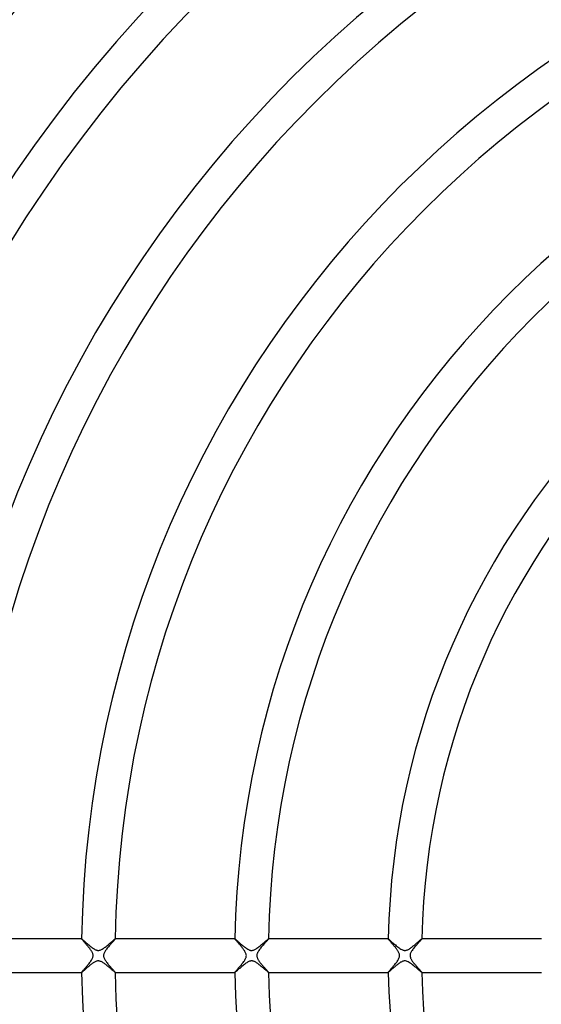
# Model space of a CAD drawing. Header units: millimetres. Extents: x -232 to 232, y -232 to 232.
# Tile 16 of 66: x -137 to -75, y -6 to 112. Entities that reach past the tile are written whole.
import ezdxf

# ---------------------------------------------------------------- set-up
doc = ezdxf.new("R2010")
doc.units = ezdxf.units.MM
doc.layers.add('HIDDEN', color=7, linetype='Continuous')
doc.layers.add('THICK', color=7, linetype='Continuous')

msp = doc.modelspace()

# ---------------------------------------------------------------- linework, layer by layer
at = {"layer": 'HIDDEN'}
for p, q in [((-129.73, 2), (-129.73, 2)), ((-129.73, 2), (-129.73, 2)), ((-129.73, 2), (-129.73, 2)), ((-129.73, 2), (-129.73, 2)), ((-129.73, 2), (-129.73, 2)), ((-129.73, 2), (-129.73, 2)), ((-129.73, 2), (-129.73, 2)), ((-129.73, 2), (-129.72, 2)), ((-129.72, 2), (-129.7, 1.98)), ((-129.7, 1.98), (-129.68, 1.96)), ((-129.68, 1.96), (-129.64, 1.94)), ((-129.64, 1.94), (-129.6, 1.9)), ((-129.6, 1.9), (-129.55, 1.86)), ((-129.55, 1.86), (-129.5, 1.81)), ((-129.5, 1.81), (-129.44, 1.76)), ((-129.44, 1.76), (-129.37, 1.7)), ((-129.37, 1.7), (-129.3, 1.64)), ((-129.3, 1.64), (-129.23, 1.57)), ((-129.23, 1.57), (-129.15, 1.5)), ((-129.15, 1.5), (-129.06, 1.43)), ((-129.06, 1.43), (-128.98, 1.35)), ((-128.98, 1.35), (-128.89, 1.28)), ((-128.89, 1.28), (-128.8, 1.2)), ((-128.8, 1.2), (-128.71, 1.12)), ((-126.73, 1.17), (-126.63, 1.25)), ((-126.63, 1.25), (-126.54, 1.32)), ((-126.54, 1.32), (-126.45, 1.4)), ((-126.45, 1.4), (-126.36, 1.48)), ((-126.36, 1.48), (-126.27, 1.55)), ((-126.27, 1.55), (-126.19, 1.63)), ((-126.19, 1.63), (-126.11, 1.7)), ((-126.11, 1.7), (-126.04, 1.76)), ((-126.04, 1.76), (-125.97, 1.82)), ((-125.97, 1.82), (-125.91, 1.87)), ((-125.91, 1.87), (-125.85, 1.91)), ((-125.85, 1.91), (-125.81, 1.95)), ((-125.81, 1.95), (-125.77, 1.98)), ((-125.77, 1.98), (-125.75, 1.99)), ((-125.75, 1.99), (-125.74, 2)), ((-125.73, 2), (-125.74, 2)), ((-125.74, 2), (-125.74, 2)), ((-125.74, 2), (-125.74, 2)), ((-125.74, 2), (-125.73, 2)), ((-125.73, 2), (-125.73, 2)), ((-125.73, 2), (-125.73, 2)), ((-125.73, 2), (-125.73, 2)), ((-111.48, 2), (-111.48, 2)), ((-111.48, 2), (-111.48, 2)), ((-111.48, 2), (-111.48, 2)), ((-111.48, 2), (-111.48, 2)), ((-111.48, 2), (-111.48, 2)), ((-111.48, 2), (-111.48, 2)), ((-111.48, 2), (-111.48, 2)), ((-111.48, 2), (-111.47, 2)), ((-111.47, 2), (-111.45, 1.98)), ((-111.45, 1.98), (-111.43, 1.96)), ((-111.43, 1.96), (-111.39, 1.94)), ((-111.39, 1.94), (-111.35, 1.9)), ((-111.35, 1.9), (-111.3, 1.86)), ((-111.3, 1.86), (-111.25, 1.81)), ((-111.25, 1.81), (-111.19, 1.76)), ((-111.19, 1.76), (-111.12, 1.7)), ((-111.12, 1.7), (-111.05, 1.63)), ((-111.05, 1.63), (-110.97, 1.57)), ((-110.97, 1.57), (-110.89, 1.49)), ((-110.89, 1.49), (-110.8, 1.42)), ((-110.8, 1.42), (-110.71, 1.34)), ((-110.71, 1.34), (-110.62, 1.26)), ((-110.62, 1.26), (-110.52, 1.18)), ((-110.52, 1.18), (-110.43, 1.1)), ((-108.49, 1.16), (-108.39, 1.24)), ((-108.39, 1.24), (-108.3, 1.31)), ((-108.3, 1.31), (-108.21, 1.39)), ((-108.21, 1.39), (-108.12, 1.47)), ((-108.12, 1.47), (-108.03, 1.54)), ((-108.03, 1.54), (-107.95, 1.62)), ((-107.95, 1.62), (-107.87, 1.69)), ((-107.87, 1.69), (-107.79, 1.75)), ((-107.79, 1.75), (-107.73, 1.81)), ((-107.73, 1.81), (-107.66, 1.86)), ((-107.66, 1.86), (-107.61, 1.91)), ((-107.61, 1.91), (-107.56, 1.95)), ((-107.56, 1.95), (-107.52, 1.98)), ((-107.52, 1.98), (-107.5, 1.99)), ((-107.5, 1.99), (-107.48, 2)), ((-107.48, 2), (-107.48, 2)), ((-107.48, 2), (-107.48, 2)), ((-107.48, 2), (-107.48, 2)), ((-107.48, 2), (-107.48, 2)), ((-107.48, 2), (-107.48, 2)), ((-107.48, 2), (-107.48, 2)), ((-107.48, 2), (-107.48, 2)), ((-93.23, 2), (-93.23, 2)), ((-93.23, 2), (-93.23, 2)), ((-93.23, 2), (-93.23, 2)), ((-93.23, 2), (-93.23, 2)), ((-93.23, 2), (-93.23, 2)), ((-93.23, 2), (-93.23, 2)), ((-93.23, 2), (-93.23, 2)), ((-93.23, 2), (-93.21, 2)), ((-93.21, 2), (-93.19, 1.98)), ((-93.19, 1.98), (-93.16, 1.96)), ((-93.16, 1.96), (-93.12, 1.92)), ((-93.12, 1.92), (-93.07, 1.88)), ((-93.07, 1.88), (-93.01, 1.82)), ((-93.01, 1.82), (-92.94, 1.76)), ((-92.94, 1.76), (-92.86, 1.69)), ((-92.86, 1.69), (-92.78, 1.62)), ((-92.78, 1.62), (-92.69, 1.54)), ((-92.69, 1.54), (-92.59, 1.45)), ((-92.59, 1.45), (-92.48, 1.36)), ((-92.48, 1.36), (-92.38, 1.27)), ((-92.38, 1.27), (-92.27, 1.18)), ((-92.27, 1.18), (-92.16, 1.08)), ((-90.25, 1.15), (-90.16, 1.22)), ((-90.16, 1.22), (-90.07, 1.3)), ((-90.07, 1.3), (-89.98, 1.37)), ((-89.98, 1.37), (-89.9, 1.44)), ((-89.9, 1.44), (-89.81, 1.51)), ((-89.81, 1.51), (-89.73, 1.58)), ((-89.73, 1.58), (-89.66, 1.65)), ((-89.66, 1.65), (-89.58, 1.71)), ((-89.58, 1.71), (-89.51, 1.77)), ((-89.51, 1.77), (-89.45, 1.83)), ((-89.45, 1.83), (-89.39, 1.88)), ((-89.39, 1.88), (-89.34, 1.92)), ((-89.34, 1.92), (-89.3, 1.95)), ((-89.3, 1.95), (-89.27, 1.98)), ((-89.27, 1.98), (-89.24, 1.99)), ((-89.24, 1.99), (-89.23, 2)), ((-89.23, 2), (-89.23, 2)), ((-89.23, 2), (-89.23, 2)), ((-89.23, 2), (-89.23, 2)), ((-89.23, 2), (-89.23, 2)), ((-89.23, 2), (-89.23, 2)), ((-89.23, 2), (-89.23, 2)), ((-89.23, 2), (-89.23, 2)), ((-128.71, 1.12), (-128.61, 1.05)), ((-128.61, 1.05), (-128.52, 0.98)), ((-128.52, 0.98), (-128.43, 0.91)), ((-128.43, 0.91), (-128.34, 0.85)), ((-128.34, 0.85), (-128.26, 0.8)), ((-128.26, 0.8), (-128.17, 0.75)), ((-128.17, 0.75), (-128.09, 0.71)), ((-128.09, 0.71), (-128.02, 0.68)), ((-128.02, 0.68), (-127.95, 0.66)), ((-127.95, 0.66), (-127.89, 0.64)), ((-127.89, 0.64), (-127.84, 0.63)), ((-127.84, 0.63), (-127.78, 0.63)), ((-127.78, 0.63), (-127.73, 0.62)), ((-127.73, 0.62), (-127.68, 0.63)), ((-127.68, 0.63), (-127.62, 0.64)), ((-127.62, 0.64), (-127.57, 0.65)), ((-127.57, 0.65), (-127.51, 0.67)), ((-127.51, 0.67), (-127.44, 0.69)), ((-127.44, 0.69), (-127.37, 0.73)), ((-127.37, 0.73), (-127.28, 0.77)), ((-127.28, 0.77), (-127.19, 0.83)), ((-127.19, 0.83), (-127.1, 0.88)), ((-127.1, 0.88), (-127.01, 0.95)), ((-127.01, 0.95), (-126.92, 1.02)), ((-126.92, 1.02), (-126.82, 1.09)), ((-126.82, 1.09), (-126.73, 1.17)), ((-110.43, 1.1), (-110.33, 1.03)), ((-110.33, 1.03), (-110.24, 0.95)), ((-110.24, 0.95), (-110.14, 0.89)), ((-110.14, 0.89), (-110.05, 0.83)), ((-110.05, 0.83), (-109.96, 0.77)), ((-109.96, 0.77), (-109.88, 0.73)), ((-109.88, 0.73), (-109.8, 0.69)), ((-109.8, 0.69), (-109.73, 0.66)), ((-109.73, 0.66), (-109.67, 0.65)), ((-109.67, 0.65), (-109.61, 0.63)), ((-109.61, 0.63), (-109.56, 0.63)), ((-109.56, 0.63), (-109.51, 0.62)), ((-109.51, 0.62), (-109.46, 0.63)), ((-109.46, 0.63), (-109.41, 0.63)), ((-109.41, 0.63), (-109.36, 0.64)), ((-109.36, 0.64), (-109.31, 0.65)), ((-109.31, 0.65), (-109.25, 0.67)), ((-109.25, 0.67), (-109.19, 0.69)), ((-109.19, 0.69), (-109.11, 0.73)), ((-109.11, 0.73), (-109.03, 0.77)), ((-109.03, 0.77), (-108.94, 0.82)), ((-108.94, 0.82), (-108.86, 0.88)), ((-108.86, 0.88), (-108.77, 0.95)), ((-108.77, 0.95), (-108.67, 1.01)), ((-108.67, 1.01), (-108.58, 1.09)), ((-108.58, 1.09), (-108.49, 1.16)), ((-92.16, 1.08), (-92.05, 1)), ((-92.05, 1), (-91.94, 0.92)), ((-91.94, 0.92), (-91.83, 0.84)), ((-91.83, 0.84), (-91.72, 0.78)), ((-91.72, 0.78), (-91.62, 0.72)), ((-91.62, 0.72), (-91.53, 0.68)), ((-91.53, 0.68), (-91.45, 0.66)), ((-91.45, 0.66), (-91.38, 0.64)), ((-91.38, 0.64), (-91.31, 0.63)), ((-91.31, 0.63), (-91.25, 0.62)), ((-91.25, 0.62), (-91.18, 0.63)), ((-91.18, 0.63), (-91.11, 0.64)), ((-91.11, 0.64), (-91.04, 0.66)), ((-91.04, 0.66), (-90.97, 0.68)), ((-90.97, 0.68), (-90.9, 0.71)), ((-90.9, 0.71), (-90.83, 0.75)), ((-90.83, 0.75), (-90.75, 0.79)), ((-90.75, 0.79), (-90.67, 0.84)), ((-90.67, 0.84), (-90.59, 0.89)), ((-90.59, 0.89), (-90.51, 0.95)), ((-90.51, 0.95), (-90.43, 1.01)), ((-90.43, 1.01), (-90.34, 1.08)), ((-90.34, 1.08), (-90.25, 1.15)), ((-128.7, -1.12), (-128.78, -1.18)), ((-128.63, -1.06), (-128.7, -1.12)), ((-128.56, -1.01), (-128.63, -1.06)), ((-128.49, -0.95), (-128.56, -1.01)), ((-128.42, -0.9), (-128.49, -0.95)), ((-128.35, -0.85), (-128.42, -0.9)), ((-128.28, -0.81), (-128.35, -0.85)), ((-128.21, -0.77), (-128.28, -0.81)), ((-128.13, -0.73), (-128.21, -0.77)), ((-128.06, -0.69), (-128.13, -0.73)), ((-127.98, -0.67), (-128.06, -0.69)), ((-127.91, -0.64), (-127.98, -0.67)), ((-127.84, -0.63), (-127.91, -0.64)), ((-127.77, -0.62), (-127.84, -0.63)), ((-127.7, -0.63), (-127.77, -0.62)), ((-127.63, -0.64), (-127.7, -0.63)), ((-127.56, -0.65), (-127.63, -0.64)), ((-127.48, -0.68), (-127.56, -0.65)), ((-127.41, -0.71), (-127.48, -0.68)), ((-127.33, -0.75), (-127.41, -0.71)), ((-127.25, -0.79), (-127.33, -0.75)), ((-127.18, -0.84), (-127.25, -0.79)), ((-127.1, -0.89), (-127.18, -0.84)), ((-127.03, -0.94), (-127.1, -0.89)), ((-126.95, -1), (-127.03, -0.94)), ((-126.87, -1.05), (-126.95, -1)), ((-126.8, -1.11), (-126.87, -1.05)), ((-126.72, -1.17), (-126.8, -1.11)), ((-110.45, -1.12), (-110.55, -1.2)), ((-110.36, -1.05), (-110.45, -1.12)), ((-110.26, -0.97), (-110.36, -1.05)), ((-110.17, -0.91), (-110.26, -0.97)), ((-110.08, -0.84), (-110.17, -0.91)), ((-109.99, -0.79), (-110.08, -0.84)), ((-109.91, -0.74), (-109.99, -0.79)), ((-109.83, -0.7), (-109.91, -0.74)), ((-109.76, -0.67), (-109.83, -0.7)), ((-109.69, -0.65), (-109.76, -0.67)), ((-109.64, -0.64), (-109.69, -0.65)), ((-109.59, -0.63), (-109.64, -0.64)), ((-109.54, -0.63), (-109.59, -0.63)), ((-109.48, -0.62), (-109.54, -0.63)), ((-109.43, -0.63), (-109.48, -0.62)), ((-109.38, -0.63), (-109.43, -0.63)), ((-109.33, -0.65), (-109.38, -0.63)), ((-109.27, -0.66), (-109.33, -0.65)), ((-109.21, -0.68), (-109.27, -0.66)), ((-109.14, -0.71), (-109.21, -0.68)), ((-109.07, -0.75), (-109.14, -0.71)), ((-109, -0.79), (-109.07, -0.75)), ((-108.92, -0.84), (-109, -0.79)), ((-108.84, -0.9), (-108.92, -0.84)), ((-108.76, -0.95), (-108.84, -0.9)), ((-108.67, -1.01), (-108.76, -0.95)), ((-108.59, -1.08), (-108.67, -1.01)), ((-108.51, -1.14), (-108.59, -1.08)), ((-108.43, -1.21), (-108.51, -1.14)), ((-92.22, -1.13), (-92.27, -1.18)), ((-92.16, -1.09), (-92.22, -1.13)), ((-92.11, -1.05), (-92.16, -1.09)), ((-92.06, -1.01), (-92.11, -1.05)), ((-92, -0.97), (-92.06, -1.01)), ((-91.95, -0.93), (-92, -0.97)), ((-91.9, -0.89), (-91.95, -0.93)), ((-91.85, -0.86), (-91.9, -0.89)), ((-91.8, -0.83), (-91.85, -0.86)), ((-91.75, -0.79), (-91.8, -0.83)), ((-91.69, -0.76), (-91.75, -0.79)), ((-91.62, -0.72), (-91.69, -0.76)), ((-91.55, -0.69), (-91.62, -0.72)), ((-91.47, -0.66), (-91.55, -0.69)), ((-91.39, -0.64), (-91.47, -0.66)), ((-91.31, -0.63), (-91.39, -0.64)), ((-91.23, -0.62), (-91.31, -0.63)), ((-91.16, -0.63), (-91.23, -0.62)), ((-91.07, -0.65), (-91.16, -0.63)), ((-90.98, -0.68), (-91.07, -0.65)), ((-90.87, -0.73), (-90.98, -0.68)), ((-90.74, -0.8), (-90.87, -0.73)), ((-90.6, -0.88), (-90.74, -0.8)), ((-90.47, -0.98), (-90.6, -0.88)), ((-90.33, -1.09), (-90.47, -0.98)), ((-90.19, -1.2), (-90.33, -1.09)), ((-129.73, -2), (-129.73, -2)), ((-129.73, -2), (-129.73, -2)), ((-129.73, -2), (-129.73, -2)), ((-129.73, -2), (-129.73, -2)), ((-129.73, -2), (-129.73, -2)), ((-129.73, -2), (-129.73, -2)), ((-129.73, -2), (-129.73, -2)), ((-129.72, -2), (-129.73, -2)), ((-129.71, -1.99), (-129.72, -2)), ((-129.69, -1.97), (-129.71, -1.99)), ((-129.66, -1.95), (-129.69, -1.97)), ((-129.63, -1.92), (-129.66, -1.95)), ((-129.59, -1.89), (-129.63, -1.92)), ((-129.54, -1.85), (-129.59, -1.89)), ((-129.5, -1.81), (-129.54, -1.85)), ((-129.45, -1.76), (-129.5, -1.81)), ((-129.39, -1.72), (-129.45, -1.76)), ((-129.33, -1.66), (-129.39, -1.72)), ((-129.27, -1.61), (-129.33, -1.66)), ((-129.21, -1.55), (-129.27, -1.61)), ((-129.14, -1.49), (-129.21, -1.55)), ((-129.07, -1.43), (-129.14, -1.49)), ((-129, -1.37), (-129.07, -1.43)), ((-128.93, -1.31), (-129, -1.37)), ((-128.85, -1.25), (-128.93, -1.31)), ((-128.78, -1.18), (-128.85, -1.25)), ((-126.64, -1.24), (-126.72, -1.17)), ((-126.57, -1.3), (-126.64, -1.24)), ((-126.49, -1.37), (-126.57, -1.3)), ((-126.42, -1.43), (-126.49, -1.37)), ((-126.35, -1.49), (-126.42, -1.43)), ((-126.27, -1.55), (-126.35, -1.49)), ((-126.21, -1.61), (-126.27, -1.55)), ((-126.14, -1.67), (-126.21, -1.61)), ((-126.08, -1.72), (-126.14, -1.67)), ((-126.02, -1.77), (-126.08, -1.72)), ((-125.97, -1.82), (-126.02, -1.77)), ((-125.92, -1.86), (-125.97, -1.82)), ((-125.88, -1.89), (-125.92, -1.86)), ((-125.84, -1.93), (-125.88, -1.89)), ((-125.81, -1.95), (-125.84, -1.93)), ((-125.78, -1.97), (-125.81, -1.95)), ((-125.76, -1.99), (-125.78, -1.97)), ((-125.75, -2), (-125.76, -1.99)), ((-125.74, -2), (-125.75, -2)), ((-125.73, -2), (-125.74, -2)), ((-125.74, -2), (-125.74, -2)), ((-125.74, -2), (-125.74, -2)), ((-125.74, -2), (-125.73, -2)), ((-125.73, -2), (-125.73, -2)), ((-125.73, -2), (-125.73, -2)), ((-125.73, -2), (-125.73, -2)), ((-111.47, -1.99), (-111.48, -2)), ((-111.48, -2), (-111.48, -2)), ((-111.48, -2), (-111.48, -2)), ((-111.48, -2), (-111.48, -2)), ((-111.48, -2), (-111.48, -2)), ((-111.48, -2), (-111.48, -2)), ((-111.48, -2), (-111.48, -2)), ((-111.48, -2), (-111.48, -2)), ((-111.44, -1.97), (-111.47, -1.99)), ((-111.4, -1.94), (-111.44, -1.97)), ((-111.35, -1.9), (-111.4, -1.94)), ((-111.3, -1.86), (-111.35, -1.9)), ((-111.23, -1.8), (-111.3, -1.86)), ((-111.16, -1.73), (-111.23, -1.8)), ((-111.08, -1.67), (-111.16, -1.73)), ((-111, -1.59), (-111.08, -1.67)), ((-110.91, -1.52), (-111, -1.59)), ((-110.82, -1.44), (-110.91, -1.52)), ((-110.73, -1.36), (-110.82, -1.44)), ((-110.64, -1.28), (-110.73, -1.36)), ((-110.55, -1.2), (-110.64, -1.28)), ((-108.35, -1.28), (-108.43, -1.21)), ((-108.27, -1.34), (-108.35, -1.28)), ((-108.19, -1.41), (-108.27, -1.34)), ((-108.12, -1.47), (-108.19, -1.41)), ((-108.05, -1.53), (-108.12, -1.47)), ((-107.98, -1.59), (-108.05, -1.53)), ((-107.92, -1.64), (-107.98, -1.59)), ((-107.86, -1.7), (-107.92, -1.64)), ((-107.8, -1.75), (-107.86, -1.7)), ((-107.75, -1.79), (-107.8, -1.75)), ((-107.7, -1.83), (-107.75, -1.79)), ((-107.65, -1.87), (-107.7, -1.83)), ((-107.61, -1.91), (-107.65, -1.87)), ((-107.58, -1.93), (-107.61, -1.91)), ((-107.55, -1.96), (-107.58, -1.93)), ((-107.52, -1.98), (-107.55, -1.96)), ((-107.51, -1.99), (-107.52, -1.98)), ((-107.49, -2), (-107.51, -1.99)), ((-107.48, -2), (-107.49, -2)), ((-107.48, -2), (-107.48, -2)), ((-107.48, -2), (-107.48, -2)), ((-107.48, -2), (-107.48, -2)), ((-107.48, -2), (-107.48, -2)), ((-107.48, -2), (-107.48, -2)), ((-107.48, -2), (-107.48, -2)), ((-107.48, -2), (-107.48, -2)), ((-93.23, -2), (-93.23, -2)), ((-93.23, -2), (-93.23, -2)), ((-93.23, -2), (-93.23, -2)), ((-93.23, -2), (-93.23, -2)), ((-93.23, -2), (-93.23, -2)), ((-93.23, -2), (-93.23, -2)), ((-93.23, -2), (-93.23, -2)), ((-93.22, -2), (-93.23, -2)), ((-93.21, -1.99), (-93.22, -2)), ((-93.19, -1.98), (-93.21, -1.99)), ((-93.18, -1.97), (-93.19, -1.98)), ((-93.15, -1.95), (-93.18, -1.97)), ((-93.13, -1.93), (-93.15, -1.95)), ((-93.1, -1.9), (-93.13, -1.93)), ((-93.07, -1.88), (-93.1, -1.9)), ((-93.04, -1.85), (-93.07, -1.88)), ((-93, -1.82), (-93.04, -1.85)), ((-92.96, -1.78), (-93, -1.82)), ((-92.92, -1.75), (-92.96, -1.78)), ((-92.88, -1.71), (-92.92, -1.75)), ((-92.83, -1.67), (-92.88, -1.71)), ((-92.79, -1.63), (-92.83, -1.67)), ((-92.74, -1.59), (-92.79, -1.63)), ((-92.69, -1.54), (-92.74, -1.59)), ((-92.64, -1.5), (-92.69, -1.54)), ((-92.59, -1.45), (-92.64, -1.5)), ((-92.54, -1.41), (-92.59, -1.45)), ((-92.49, -1.36), (-92.54, -1.41)), ((-92.43, -1.32), (-92.49, -1.36)), ((-92.38, -1.27), (-92.43, -1.32)), ((-92.32, -1.22), (-92.38, -1.27)), ((-92.27, -1.18), (-92.32, -1.22)), ((-90.05, -1.32), (-90.19, -1.2)), ((-89.91, -1.43), (-90.05, -1.32)), ((-89.79, -1.54), (-89.91, -1.43)), ((-89.67, -1.64), (-89.79, -1.54)), ((-89.57, -1.73), (-89.67, -1.64)), ((-89.47, -1.81), (-89.57, -1.73)), ((-89.39, -1.88), (-89.47, -1.81)), ((-89.33, -1.93), (-89.39, -1.88)), ((-89.28, -1.97), (-89.33, -1.93)), ((-89.25, -1.99), (-89.28, -1.97)), ((-89.23, -2), (-89.25, -1.99)), ((-89.23, -2), (-89.23, -2)), ((-89.23, -2), (-89.23, -2)), ((-89.23, -2), (-89.23, -2)), ((-89.23, -2), (-89.23, -2)), ((-89.23, -2), (-89.23, -2)), ((-89.23, -2), (-89.23, -2)), ((-89.23, -2), (-89.23, -2))]:
    msp.add_line(p, q, dxfattribs=at)
for radius, start, end in [(182.25, 90.4921, 179.5079), (181.88, 90.4908, 179.5092), (184.62, 180, 0), (184.25, 180, 0), (183.88, 180, 0), (183.5, 180, 0), (183.12, 180, 0), (182.75, 180, 0), (182.38, 180, 0), (182, 180, 0), (181.62, 180, 0), (181.25, 180, 0), (180.88, 180, 0), (180.5, 180, 0), (180.12, 180, 0), (179.75, 180, 0), (179.38, 180, 0), (179, 180, 0), (178.62, 180, 0), (178.25, 180, 0), (182.25, 180.4921, 269.5079), (181.88, 180.4908, 269.5092)]:
    msp.add_arc((0, 0), radius, start, end, dxfattribs=at)
at = {"layer": 'THICK'}
for p, q in [((-129.73, 2), (-143.99, 2)), ((-129.73, 1.99), (-129.73, 2)), ((-129.72, 1.98), (-129.73, 1.99)), ((-129.71, 1.96), (-129.72, 1.98)), ((-129.69, 1.93), (-129.71, 1.96)), ((-129.67, 1.9), (-129.69, 1.93)), ((-129.64, 1.87), (-129.67, 1.9)), ((-129.61, 1.83), (-129.64, 1.87)), ((-129.57, 1.78), (-129.61, 1.83)), ((-129.53, 1.74), (-129.57, 1.78)), ((-129.49, 1.69), (-129.53, 1.74)), ((-129.44, 1.64), (-129.49, 1.69)), ((-129.39, 1.58), (-129.44, 1.64)), ((-129.34, 1.52), (-129.39, 1.58)), ((-129.29, 1.46), (-129.34, 1.52)), ((-129.23, 1.4), (-129.29, 1.46)), ((-129.18, 1.33), (-129.23, 1.4)), ((-129.12, 1.26), (-129.18, 1.33)), ((-129.06, 1.19), (-129.12, 1.26)), ((-129, 1.12), (-129.06, 1.19)), ((-126.39, 1.24), (-126.46, 1.15)), ((-126.31, 1.33), (-126.39, 1.24)), ((-126.24, 1.41), (-126.31, 1.33)), ((-126.17, 1.49), (-126.24, 1.41)), ((-126.1, 1.57), (-126.17, 1.49)), ((-126.04, 1.64), (-126.1, 1.57)), ((-125.98, 1.7), (-126.04, 1.64)), ((-125.92, 1.76), (-125.98, 1.7)), ((-125.88, 1.82), (-125.92, 1.76)), ((-125.83, 1.87), (-125.88, 1.82)), ((-125.8, 1.91), (-125.83, 1.87)), ((-125.77, 1.94), (-125.8, 1.91)), ((-125.75, 1.97), (-125.77, 1.94)), ((-125.74, 1.99), (-125.75, 1.97)), ((-125.73, 2), (-125.74, 1.99)), ((-111.48, 2), (-125.73, 2)), ((-111.48, 1.99), (-111.48, 2)), ((-111.47, 1.97), (-111.48, 1.99)), ((-111.46, 1.95), (-111.47, 1.97)), ((-111.44, 1.93), (-111.46, 1.95)), ((-111.41, 1.9), (-111.44, 1.93)), ((-111.38, 1.86), (-111.41, 1.9)), ((-111.35, 1.82), (-111.38, 1.86)), ((-111.31, 1.77), (-111.35, 1.82)), ((-111.27, 1.73), (-111.31, 1.77)), ((-111.22, 1.67), (-111.27, 1.73)), ((-111.18, 1.62), (-111.22, 1.67)), ((-111.13, 1.56), (-111.18, 1.62)), ((-111.07, 1.5), (-111.13, 1.56)), ((-111.02, 1.44), (-111.07, 1.5)), ((-110.97, 1.38), (-111.02, 1.44)), ((-110.91, 1.31), (-110.97, 1.38)), ((-110.85, 1.24), (-110.91, 1.31)), ((-110.79, 1.17), (-110.85, 1.24)), ((-108.19, 1.18), (-108.27, 1.08)), ((-108.11, 1.26), (-108.19, 1.18)), ((-108.04, 1.35), (-108.11, 1.26)), ((-107.97, 1.43), (-108.04, 1.35)), ((-107.9, 1.51), (-107.97, 1.43)), ((-107.83, 1.59), (-107.9, 1.51)), ((-107.77, 1.65), (-107.83, 1.59)), ((-107.71, 1.72), (-107.77, 1.65)), ((-107.66, 1.78), (-107.71, 1.72)), ((-107.61, 1.83), (-107.66, 1.78)), ((-107.57, 1.87), (-107.61, 1.83)), ((-107.54, 1.91), (-107.57, 1.87)), ((-107.52, 1.95), (-107.54, 1.91)), ((-107.5, 1.97), (-107.52, 1.95)), ((-107.49, 1.99), (-107.5, 1.97)), ((-107.48, 2), (-107.49, 1.99)), ((-93.23, 2), (-107.48, 2)), ((-93.23, 1.99), (-93.23, 2)), ((-93.22, 1.97), (-93.23, 1.99)), ((-93.2, 1.95), (-93.22, 1.97)), ((-93.18, 1.93), (-93.2, 1.95)), ((-93.16, 1.89), (-93.18, 1.93)), ((-93.13, 1.86), (-93.16, 1.89)), ((-93.09, 1.82), (-93.13, 1.86)), ((-93.05, 1.77), (-93.09, 1.82)), ((-93.01, 1.72), (-93.05, 1.77)), ((-92.97, 1.67), (-93.01, 1.72)), ((-92.92, 1.61), (-92.97, 1.67)), ((-92.87, 1.56), (-92.92, 1.61)), ((-92.82, 1.5), (-92.87, 1.56)), ((-92.76, 1.44), (-92.82, 1.5)), ((-92.71, 1.37), (-92.76, 1.44)), ((-92.65, 1.31), (-92.71, 1.37)), ((-92.6, 1.24), (-92.65, 1.31)), ((-92.54, 1.17), (-92.6, 1.24)), ((-89.87, 1.26), (-89.94, 1.17)), ((-89.8, 1.34), (-89.87, 1.26)), ((-89.73, 1.42), (-89.8, 1.34)), ((-89.66, 1.5), (-89.73, 1.42)), ((-89.6, 1.57), (-89.66, 1.5)), ((-89.54, 1.63), (-89.6, 1.57)), ((-89.48, 1.69), (-89.54, 1.63)), ((-89.43, 1.75), (-89.48, 1.69)), ((-89.38, 1.8), (-89.43, 1.75)), ((-89.34, 1.85), (-89.38, 1.8)), ((-89.31, 1.89), (-89.34, 1.85)), ((-89.28, 1.92), (-89.31, 1.89)), ((-89.26, 1.95), (-89.28, 1.92)), ((-89.24, 1.97), (-89.26, 1.95)), ((-89.23, 1.99), (-89.24, 1.97)), ((-74.97, 2), (-89.23, 2)), ((-89.23, 2), (-89.23, 1.99)), ((-128.94, 1.05), (-129, 1.12)), ((-128.88, 0.98), (-128.94, 1.05)), ((-128.83, 0.91), (-128.88, 0.98)), ((-128.77, 0.83), (-128.83, 0.91)), ((-128.72, 0.76), (-128.77, 0.83)), ((-128.67, 0.69), (-128.72, 0.76)), ((-128.62, 0.62), (-128.67, 0.69)), ((-128.57, 0.55), (-128.62, 0.62)), ((-128.53, 0.49), (-128.57, 0.55)), ((-128.49, 0.42), (-128.53, 0.49)), ((-128.46, 0.34), (-128.49, 0.42)), ((-128.42, 0.26), (-128.46, 0.34)), ((-128.4, 0.17), (-128.42, 0.26)), ((-128.38, 0.09), (-128.4, 0.17)), ((-128.37, 0), (-128.38, 0.09)), ((-127.12, 0.05), (-127.13, 0)), ((-127.11, 0.16), (-127.12, 0.11)), ((-127.12, 0.11), (-127.12, 0.05)), ((-127.09, 0.22), (-127.11, 0.16)), ((-127.07, 0.29), (-127.09, 0.22)), ((-127.03, 0.36), (-127.07, 0.29)), ((-126.99, 0.44), (-127.03, 0.36)), ((-126.95, 0.52), (-126.99, 0.44)), ((-126.89, 0.61), (-126.95, 0.52)), ((-126.83, 0.7), (-126.89, 0.61)), ((-126.76, 0.79), (-126.83, 0.7)), ((-126.69, 0.88), (-126.76, 0.79)), ((-126.62, 0.97), (-126.69, 0.88)), ((-126.54, 1.06), (-126.62, 0.97)), ((-126.46, 1.15), (-126.54, 1.06)), ((-110.74, 1.1), (-110.79, 1.17)), ((-110.68, 1.03), (-110.74, 1.1)), ((-110.62, 0.96), (-110.68, 1.03)), ((-110.56, 0.89), (-110.62, 0.96)), ((-110.51, 0.82), (-110.56, 0.89)), ((-110.46, 0.75), (-110.51, 0.82)), ((-110.41, 0.69), (-110.46, 0.75)), ((-110.37, 0.62), (-110.41, 0.69)), ((-110.32, 0.56), (-110.37, 0.62)), ((-110.29, 0.49), (-110.32, 0.56)), ((-110.25, 0.42), (-110.29, 0.49)), ((-110.21, 0.34), (-110.25, 0.42)), ((-110.17, 0.26), (-110.21, 0.34)), ((-110.15, 0.18), (-110.17, 0.26)), ((-110.13, 0.09), (-110.15, 0.18)), ((-110.12, 0), (-110.13, 0.09)), ((-108.87, 0.05), (-108.88, 0)), ((-108.88, 0), (-108.87, -0.06)), ((-108.86, 0.16), (-108.87, 0.11)), ((-108.87, 0.11), (-108.87, 0.05)), ((-108.84, 0.23), (-108.86, 0.16)), ((-108.81, 0.29), (-108.84, 0.23)), ((-108.78, 0.37), (-108.81, 0.29)), ((-108.73, 0.45), (-108.78, 0.37)), ((-108.68, 0.54), (-108.73, 0.45)), ((-108.62, 0.63), (-108.68, 0.54)), ((-108.56, 0.72), (-108.62, 0.63)), ((-108.49, 0.81), (-108.56, 0.72)), ((-108.42, 0.9), (-108.49, 0.81)), ((-108.35, 0.99), (-108.42, 0.9)), ((-108.27, 1.08), (-108.35, 0.99)), ((-92.48, 1.1), (-92.54, 1.17)), ((-92.42, 1.03), (-92.48, 1.1)), ((-92.37, 0.96), (-92.42, 1.03)), ((-92.31, 0.89), (-92.37, 0.96)), ((-92.26, 0.82), (-92.31, 0.89)), ((-92.21, 0.75), (-92.26, 0.82)), ((-92.16, 0.69), (-92.21, 0.75)), ((-92.12, 0.62), (-92.16, 0.69)), ((-92.08, 0.56), (-92.12, 0.62)), ((-92.04, 0.49), (-92.08, 0.56)), ((-92, 0.43), (-92.04, 0.49)), ((-91.96, 0.35), (-92, 0.43)), ((-91.93, 0.26), (-91.96, 0.35)), ((-91.9, 0.18), (-91.93, 0.26)), ((-91.88, 0.09), (-91.9, 0.18)), ((-91.87, 0), (-91.88, 0.09)), ((-90.62, 0.06), (-90.63, 0)), ((-90.63, 0), (-90.62, -0.04)), ((-90.61, 0.13), (-90.62, 0.06)), ((-90.6, 0.2), (-90.61, 0.13)), ((-90.57, 0.28), (-90.6, 0.2)), ((-90.53, 0.36), (-90.57, 0.28)), ((-90.49, 0.44), (-90.53, 0.36)), ((-90.44, 0.53), (-90.49, 0.44)), ((-90.38, 0.62), (-90.44, 0.53)), ((-90.31, 0.72), (-90.38, 0.62)), ((-90.24, 0.81), (-90.31, 0.72)), ((-90.17, 0.9), (-90.24, 0.81)), ((-90.1, 0.99), (-90.17, 0.9)), ((-90.02, 1.08), (-90.1, 0.99)), ((-89.94, 1.17), (-90.02, 1.08)), ((-129.05, -1.18), (-128.98, -1.1)), ((-128.98, -1.1), (-128.91, -1.01)), ((-128.91, -1.01), (-128.84, -0.92)), ((-128.84, -0.92), (-128.77, -0.83)), ((-128.77, -0.83), (-128.7, -0.74)), ((-128.7, -0.74), (-128.64, -0.65)), ((-128.64, -0.65), (-128.58, -0.56)), ((-128.58, -0.56), (-128.53, -0.47)), ((-128.53, -0.47), (-128.48, -0.39)), ((-128.48, -0.39), (-128.44, -0.3)), ((-128.44, -0.3), (-128.41, -0.22)), ((-128.41, -0.22), (-128.39, -0.15)), ((-128.39, -0.15), (-128.38, -0.07)), ((-128.38, -0.07), (-128.37, 0)), ((-127.13, 0), (-127.12, -0.06)), ((-127.12, -0.06), (-127.12, -0.12)), ((-127.12, -0.12), (-127.1, -0.18)), ((-127.1, -0.18), (-127.08, -0.24)), ((-127.08, -0.24), (-127.05, -0.31)), ((-127.05, -0.31), (-127.02, -0.39)), ((-127.02, -0.39), (-126.98, -0.47)), ((-126.98, -0.47), (-126.93, -0.55)), ((-126.93, -0.55), (-126.87, -0.63)), ((-126.87, -0.63), (-126.82, -0.71)), ((-126.82, -0.71), (-126.76, -0.79)), ((-126.76, -0.79), (-126.69, -0.87)), ((-126.69, -0.87), (-126.63, -0.96)), ((-126.63, -0.96), (-126.56, -1.04)), ((-126.56, -1.04), (-126.49, -1.13)), ((-126.49, -1.13), (-126.41, -1.21)), ((-110.86, -1.26), (-110.79, -1.17)), ((-110.79, -1.17), (-110.71, -1.08)), ((-110.71, -1.08), (-110.64, -0.98)), ((-110.64, -0.98), (-110.56, -0.89)), ((-110.56, -0.89), (-110.49, -0.8)), ((-110.49, -0.8), (-110.43, -0.71)), ((-110.43, -0.71), (-110.36, -0.62)), ((-110.36, -0.62), (-110.31, -0.53)), ((-110.31, -0.53), (-110.26, -0.44)), ((-110.26, -0.44), (-110.21, -0.36)), ((-110.21, -0.36), (-110.18, -0.28)), ((-110.18, -0.28), (-110.16, -0.22)), ((-110.16, -0.22), (-110.14, -0.16)), ((-110.14, -0.16), (-110.13, -0.1)), ((-110.13, -0.05), (-110.12, 0)), ((-110.13, -0.1), (-110.13, -0.05)), ((-108.87, -0.06), (-108.86, -0.12)), ((-108.86, -0.12), (-108.85, -0.18)), ((-108.85, -0.18), (-108.83, -0.24)), ((-108.83, -0.24), (-108.81, -0.3)), ((-108.81, -0.3), (-108.78, -0.36)), ((-108.78, -0.36), (-108.75, -0.43)), ((-108.75, -0.43), (-108.71, -0.49)), ((-108.71, -0.49), (-108.67, -0.56)), ((-108.67, -0.56), (-108.63, -0.63)), ((-108.63, -0.63), (-108.58, -0.7)), ((-108.58, -0.7), (-108.52, -0.77)), ((-108.52, -0.77), (-108.47, -0.84)), ((-108.47, -0.84), (-108.41, -0.92)), ((-108.41, -0.92), (-108.35, -0.99)), ((-108.35, -0.99), (-108.28, -1.07)), ((-108.28, -1.07), (-108.22, -1.14)), ((-108.22, -1.14), (-108.16, -1.22)), ((-92.58, -1.22), (-92.51, -1.13)), ((-92.51, -1.13), (-92.44, -1.04)), ((-92.44, -1.04), (-92.36, -0.95)), ((-92.36, -0.95), (-92.29, -0.86)), ((-92.29, -0.86), (-92.22, -0.77)), ((-92.22, -0.77), (-92.16, -0.68)), ((-92.16, -0.68), (-92.09, -0.59)), ((-92.09, -0.59), (-92.04, -0.49)), ((-92.04, -0.49), (-91.99, -0.41)), ((-91.99, -0.41), (-91.95, -0.32)), ((-91.95, -0.32), (-91.91, -0.23)), ((-91.91, -0.23), (-91.89, -0.15)), ((-91.89, -0.15), (-91.88, -0.07)), ((-91.88, -0.07), (-91.87, 0)), ((-90.62, -0.04), (-90.62, -0.08)), ((-90.62, -0.08), (-90.61, -0.12)), ((-90.61, -0.12), (-90.61, -0.16)), ((-90.61, -0.16), (-90.59, -0.2)), ((-90.59, -0.2), (-90.58, -0.25)), ((-90.58, -0.25), (-90.56, -0.3)), ((-90.56, -0.3), (-90.53, -0.36)), ((-90.53, -0.36), (-90.5, -0.43)), ((-90.5, -0.43), (-90.46, -0.5)), ((-90.46, -0.5), (-90.41, -0.57)), ((-90.41, -0.57), (-90.36, -0.64)), ((-90.36, -0.64), (-90.31, -0.72)), ((-90.31, -0.72), (-90.25, -0.8)), ((-90.25, -0.8), (-90.19, -0.88)), ((-90.19, -0.88), (-90.13, -0.95)), ((-90.13, -0.95), (-90.06, -1.03)), ((-90.06, -1.03), (-89.99, -1.11)), ((-89.99, -1.11), (-89.93, -1.19)), ((-143.99, -2), (-129.73, -2)), ((-129.73, -1.99), (-129.72, -1.97)), ((-129.73, -2), (-129.73, -1.99)), ((-129.72, -1.97), (-129.71, -1.95)), ((-129.71, -1.95), (-129.68, -1.92)), ((-129.68, -1.92), (-129.65, -1.89)), ((-129.65, -1.89), (-129.62, -1.84)), ((-129.62, -1.84), (-129.58, -1.8)), ((-129.58, -1.8), (-129.54, -1.75)), ((-129.54, -1.75), (-129.49, -1.69)), ((-129.49, -1.69), (-129.43, -1.63)), ((-129.43, -1.63), (-129.38, -1.56)), ((-129.38, -1.56), (-129.32, -1.49)), ((-129.32, -1.49), (-129.25, -1.42)), ((-129.25, -1.42), (-129.19, -1.34)), ((-129.19, -1.34), (-129.12, -1.26)), ((-129.12, -1.26), (-129.05, -1.18)), ((-126.41, -1.21), (-126.34, -1.29)), ((-126.34, -1.29), (-126.27, -1.38)), ((-126.27, -1.38), (-126.2, -1.46)), ((-126.2, -1.46), (-126.13, -1.53)), ((-126.13, -1.53), (-126.06, -1.61)), ((-126.06, -1.61), (-126, -1.68)), ((-126, -1.68), (-125.94, -1.74)), ((-125.94, -1.74), (-125.89, -1.8)), ((-125.89, -1.8), (-125.85, -1.85)), ((-125.85, -1.85), (-125.81, -1.9)), ((-125.81, -1.9), (-125.78, -1.93)), ((-125.78, -1.93), (-125.75, -1.96)), ((-125.75, -1.96), (-125.74, -1.99)), ((-125.74, -1.99), (-125.73, -2)), ((-125.73, -2), (-111.48, -2)), ((-111.48, -1.99), (-111.47, -1.97)), ((-111.48, -2), (-111.48, -1.99)), ((-111.47, -1.97), (-111.45, -1.95)), ((-111.45, -1.95), (-111.42, -1.91)), ((-111.42, -1.91), (-111.39, -1.87)), ((-111.39, -1.87), (-111.35, -1.83)), ((-111.35, -1.83), (-111.31, -1.77)), ((-111.31, -1.77), (-111.26, -1.72)), ((-111.26, -1.72), (-111.2, -1.65)), ((-111.2, -1.65), (-111.14, -1.58)), ((-111.14, -1.58), (-111.08, -1.51)), ((-111.08, -1.51), (-111.01, -1.43)), ((-111.01, -1.43), (-110.94, -1.34)), ((-110.94, -1.34), (-110.86, -1.26)), ((-108.16, -1.22), (-108.09, -1.29)), ((-108.09, -1.29), (-108.03, -1.36)), ((-108.03, -1.36), (-107.97, -1.43)), ((-107.97, -1.43), (-107.91, -1.5)), ((-107.91, -1.5), (-107.85, -1.56)), ((-107.85, -1.56), (-107.79, -1.63)), ((-107.79, -1.63), (-107.74, -1.68)), ((-107.74, -1.68), (-107.69, -1.74)), ((-107.69, -1.74), (-107.65, -1.79)), ((-107.65, -1.79), (-107.61, -1.84)), ((-107.61, -1.84), (-107.57, -1.88)), ((-107.57, -1.88), (-107.54, -1.92)), ((-107.54, -1.92), (-107.52, -1.95)), ((-107.52, -1.95), (-107.5, -1.97)), ((-107.5, -1.97), (-107.49, -1.99)), ((-107.49, -1.99), (-107.48, -2)), ((-107.48, -2), (-93.23, -2)), ((-93.23, -1.99), (-93.22, -1.97)), ((-93.23, -2), (-93.23, -1.99)), ((-93.22, -1.97), (-93.2, -1.95)), ((-93.2, -1.95), (-93.18, -1.93)), ((-93.18, -1.93), (-93.16, -1.9)), ((-93.16, -1.9), (-93.13, -1.86)), ((-93.13, -1.86), (-93.09, -1.81)), ((-93.09, -1.81), (-93.05, -1.77)), ((-93.05, -1.77), (-93, -1.71)), ((-93, -1.71), (-92.95, -1.65)), ((-92.95, -1.65), (-92.9, -1.59)), ((-92.9, -1.59), (-92.84, -1.52)), ((-92.84, -1.52), (-92.78, -1.45)), ((-92.78, -1.45), (-92.72, -1.38)), ((-92.72, -1.38), (-92.65, -1.3)), ((-92.65, -1.3), (-92.58, -1.22)), ((-89.93, -1.19), (-89.86, -1.27)), ((-89.86, -1.27), (-89.79, -1.35)), ((-89.79, -1.35), (-89.73, -1.42)), ((-89.73, -1.42), (-89.66, -1.49)), ((-89.66, -1.49), (-89.6, -1.56)), ((-89.6, -1.56), (-89.54, -1.63)), ((-89.54, -1.63), (-89.48, -1.69)), ((-89.48, -1.69), (-89.43, -1.75)), ((-89.43, -1.75), (-89.38, -1.81)), ((-89.38, -1.81), (-89.34, -1.86)), ((-89.34, -1.86), (-89.3, -1.9)), ((-89.3, -1.9), (-89.27, -1.94)), ((-89.27, -1.94), (-89.25, -1.97)), ((-89.25, -1.97), (-89.23, -1.99)), ((-89.23, -1.99), (-89.23, -2)), ((-89.23, -2), (-74.97, -2))]:
    msp.add_line(p, q, dxfattribs=at)
for radius, start, end in [(190, 90.6023, 179.3977), (188.62, 90.5092, 179.4908), (188.25, 90.5084, 179.4916), (187.88, 90.5076, 179.4924), (187.5, 90.5068, 179.4932), (187.12, 90.5059, 179.4941), (186.75, 90.505, 179.495), (186.38, 90.5041, 179.4959), (186, 90.5031, 179.4968), (185.62, 90.5021, 179.4978), (185.25, 90.5011, 179.4989), (184.88, 90.5001, 179.4999), (184.5, 90.4991, 179.5009), (184.12, 90.498, 179.502), (183.75, 90.4969, 179.5032), (183.38, 90.4957, 179.5043), (183, 90.4946, 179.5054), (182.62, 90.4933, 179.5067), (178.5, 90.6412, 179.3588), (177.88, 90.6442, 179.3558), (166.25, 90.6884, 179.3116), (162.25, 90.7054, 179.2946), (148, 90.7733, 179.2267), (144, 90.7948, 179.2052), (129.75, 90.8821, 179.1179), (125.75, 90.9102, 179.0898), (111.5, 91.0265, 178.9735), (107.5, 91.0647, 178.9353), (93.25, 91.2274, 178.7726), (89.25, 91.2824, 178.7176), (182.5, 180, 0), (190, 180.6023, 269.3977), (188.62, 180.5092, 269.4908), (188.25, 180.5084, 269.4916), (187.88, 180.5076, 269.4924), (187.5, 180.5068, 269.4932), (187.12, 180.5059, 269.4941), (186.75, 180.505, 269.495), (186.38, 180.5041, 269.4959), (186, 180.5032, 269.4969), (185.62, 180.5022, 269.4979), (185.25, 180.5011, 269.4989), (184.88, 180.5001, 269.4999), (184.5, 180.4991, 269.5009), (184.12, 180.498, 269.502), (183.75, 180.4968, 269.5031), (183.38, 180.4957, 269.5043), (183, 180.4946, 269.5054), (182.62, 180.4933, 269.5067), (178.5, 180.6412, 269.3588), (177.88, 180.6442, 269.3558), (166.25, 180.6884, 269.3116), (162.25, 180.7054, 269.2946), (148, 180.7733, 269.2267), (144, 180.7948, 269.2052), (129.75, 180.8821, 269.1179), (125.75, 180.9102, 269.0898), (111.5, 181.0265, 268.9735), (107.5, 181.0647, 268.9353), (93.25, 181.2274, 268.7726), (89.25, 181.2824, 268.7176)]:
    msp.add_arc((0, 0), radius, start, end, dxfattribs=at)

doc.saveas('drawing.dxf')
